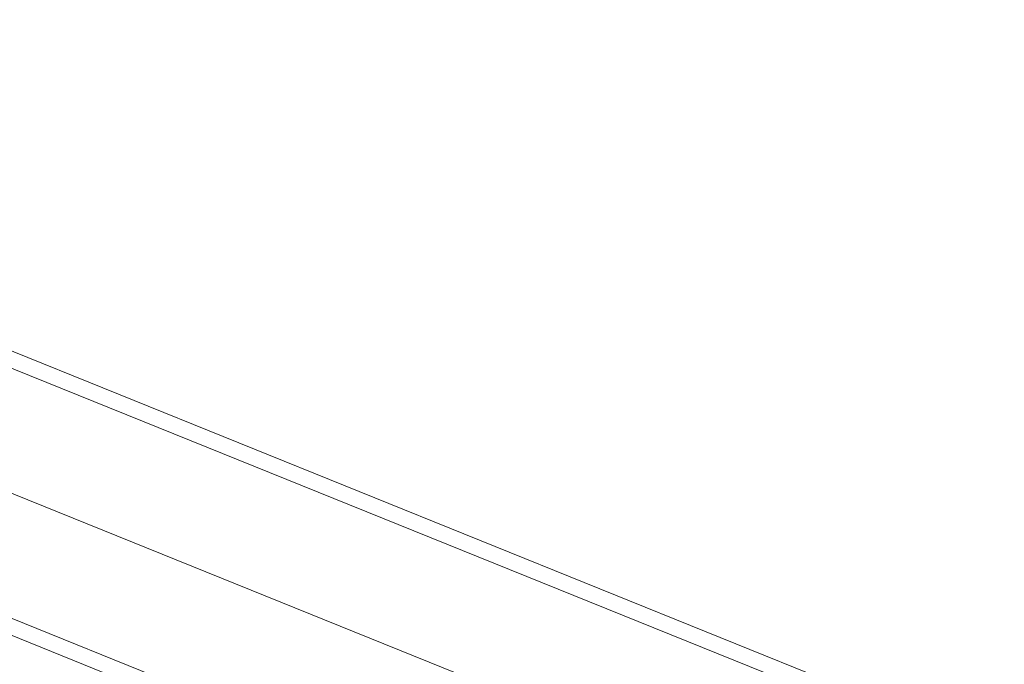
# Model space of a CAD drawing. Header units: millimetres. Extents: x -526411 to -400573, y 47353 to 130199.
# Tile 233 of 256: x -478857 to -478483, y 87233 to 87478. Entities that reach past the tile are written whole.
import ezdxf

# ---------------------------------------------------------------- set-up
doc = ezdxf.new("R2010")
doc.units = ezdxf.units.MM
doc.layers.add('75_--', color=7, linetype='Continuous', lineweight=18)
doc.layers.add('m-pg-03_AI_dwg', color=8, linetype='Continuous', lineweight=18)

# ---------------------------------------------------------------- blocks, each defined once
blk = doc.blocks.new('m-pg-03_AI_dwg_block 7176-646144-3e Verdieping - Percelen telling LI')
at = {"layer": '75_--', "color": 9, "lineweight": 9}
blk.add_line((-622.865, 96.486), (-572.861, 76.301), dxfattribs=at)
blk = doc.blocks.new('m-pg-03_AI_dwg_block 7177-646145-3e Verdieping - Percelen telling LI')
at = {"layer": '75_--', "color": 9, "lineweight": 9}
blk.add_line((-570.282, 77.396), (-622.123, 98.323), dxfattribs=at)
blk = doc.blocks.new('m-pg-03_AI_dwg_block 7178-646146-3e Verdieping - Percelen telling LI')
at = {"layer": '75_--', "color": 9, "lineweight": 9}
blk.add_line((-569.93, 77.546), (-622.022, 98.574), dxfattribs=at)
blk = doc.blocks.new('m-pg-03_AI_dwg_block 7179-646147-3e Verdieping - Percelen telling LI')
at = {"layer": '75_--', "color": 9, "lineweight": 9}
blk.add_line((-623.606, 94.649), (-575.44, 75.205), dxfattribs=at)
blk = doc.blocks.new('m-pg-03_AI_dwg_block 7180-646148-3e Verdieping - Percelen telling LI')
at = {"layer": '75_--', "color": 9, "lineweight": 9}
blk.add_line((-623.708, 94.398), (-575.791, 75.056), dxfattribs=at)
blk = doc.blocks.new('m-pg-03_AI_dwg_block 7175-646185-3e Verdieping - Percelen telling LI')
for name in ['m-pg-03_AI_dwg_block 7178-646146-3e Verdieping - Percelen telling LI', 'm-pg-03_AI_dwg_block 7177-646145-3e Verdieping - Percelen telling LI', 'm-pg-03_AI_dwg_block 7176-646144-3e Verdieping - Percelen telling LI', 'm-pg-03_AI_dwg_block 7179-646147-3e Verdieping - Percelen telling LI', 'm-pg-03_AI_dwg_block 7180-646148-3e Verdieping - Percelen telling LI']:
    blk.add_blockref(name, (0, 0))
blk = doc.blocks.new('m-pg-03_AI_dwg-638970-3e Verdieping - Percelen telling LI')
blk.add_blockref('m-pg-03_AI_dwg_block 7175-646185-3e Verdieping - Percelen telling LI', (0, 0))

msp = doc.modelspace()

# ---------------------------------------------------------------- block references
at = {"layer": 'm-pg-03_AI_dwg', "color": 133, "xscale": 22.2068924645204, "yscale": 22.2068924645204, "zscale": 22.2068924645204}
msp.add_blockref('m-pg-03_AI_dwg-638970-3e Verdieping - Percelen telling LI', (-465826.52, 85478.03), dxfattribs=at)

doc.saveas('drawing.dxf')
